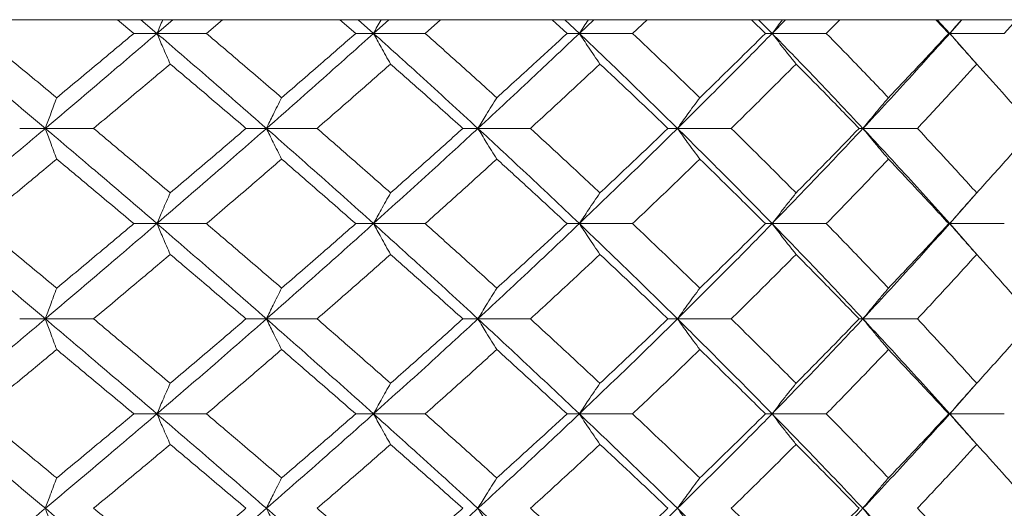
# Model space of a CAD drawing. Header units: inches. Extents: x -4.1 to 22.6, y -10.2 to 17.8.
# Tile 60 of 142: x 5.884 to 6.516, y -0.022 to 0.292. Entities that reach past the tile are written whole.
import ezdxf

# ---------------------------------------------------------------- set-up
doc = ezdxf.new("R2010")
doc.units = ezdxf.units.IN
doc.header["$MEASUREMENT"] = 0

msp = doc.modelspace()

# ---------------------------------------------------------------- linework, layer by layer
at = {"color": 7, "linetype": 'Continuous', "lineweight": 15}
for p, q in [((6.90571, 0.29188), (5.64373, 0.29188)), ((5.95708, 0.28306), (5.9465, 0.29188)), ((5.97191, 0.28306), (5.96154, 0.29188)), ((5.97191, 0.28306), (5.98217, 0.29188)), ((6.00368, 0.28306), (6.01406, 0.29188)), ((6.09954, 0.28306), (6.08938, 0.29188)), ((6.11097, 0.28306), (6.10103, 0.29188)), ((6.11097, 0.28306), (6.12077, 0.29188)), ((6.14411, 0.28306), (6.15401, 0.29188)), ((6.2352, 0.28306), (6.22558, 0.29188)), ((6.2431, 0.28306), (6.23371, 0.29188)), ((6.2431, 0.28306), (6.25233, 0.29188)), ((6.27726, 0.28306), (6.28656, 0.29188)), ((6.36257, 0.28306), (6.3536, 0.29188)), ((6.36686, 0.28306), (6.35811, 0.29188)), ((6.36686, 0.28306), (6.37541, 0.29188)), ((6.40166, 0.28306), (6.41027, 0.29188)), ((6.48027, 0.28306), (6.47203, 0.29188)), ((6.48089, 0.28306), (6.47288, 0.29188)), ((6.48089, 0.28306), (6.48868, 0.29188)), ((6.51594, 0.28306), (6.52376, 0.29188)), ((5.97191, 0.28306), (5.95708, 0.28306)), ((5.97191, 0.28306), (6.00368, 0.28306)), ((6.11097, 0.28306), (6.09954, 0.28306)), ((6.11097, 0.28306), (6.14411, 0.28306)), ((6.2431, 0.28306), (6.2352, 0.28306)), ((6.2431, 0.28306), (6.27726, 0.28306)), ((6.36686, 0.28306), (6.36257, 0.28306)), ((6.36686, 0.28306), (6.40166, 0.28306)), ((6.48089, 0.28306), (6.48027, 0.28306)), ((6.49809, 0.26358), (6.48089, 0.28306)), ((6.48089, 0.28306), (6.51594, 0.28306)), ((5.90026, 0.2221), (5.88379, 0.2221)), ((5.90026, 0.2221), (5.93121, 0.2221)), ((6.04221, 0.2221), (6.02907, 0.2221)), ((6.04221, 0.2221), (6.07471, 0.2221)), ((6.17799, 0.2221), (6.16832, 0.2221)), ((6.17799, 0.2221), (6.21169, 0.2221)), ((6.30611, 0.2221), (6.30001, 0.2221)), ((6.30611, 0.2221), (6.34064, 0.2221)), ((6.42517, 0.2221), (6.42271, 0.2221)), ((6.42517, 0.2221), (6.46015, 0.2221)), ((6.48089, 0.16098), (6.49805, 0.18056)), ((5.97191, 0.16098), (5.95708, 0.16098)), ((5.97191, 0.16098), (6.00368, 0.16098)), ((6.11097, 0.16098), (6.09954, 0.16098)), ((6.11097, 0.16098), (6.14411, 0.16098)), ((6.2431, 0.16098), (6.2352, 0.16098)), ((6.2431, 0.16098), (6.27726, 0.16098)), ((6.36686, 0.16098), (6.36257, 0.16098)), ((6.36686, 0.16098), (6.40166, 0.16098)), ((6.48089, 0.16098), (6.48027, 0.16098)), ((6.49809, 0.14142), (6.48089, 0.16098)), ((6.48089, 0.16098), (6.51594, 0.16098)), ((5.90026, 0.09986), (5.88379, 0.09986)), ((5.90026, 0.09986), (5.93121, 0.09986)), ((6.04221, 0.09986), (6.02907, 0.09986)), ((6.04221, 0.09986), (6.07471, 0.09986)), ((6.17799, 0.09986), (6.16832, 0.09986)), ((6.17799, 0.09986), (6.21169, 0.09986)), ((6.30611, 0.09986), (6.30001, 0.09986)), ((6.30611, 0.09986), (6.34064, 0.09986)), ((6.42517, 0.09986), (6.42271, 0.09986)), ((6.42517, 0.09986), (6.46015, 0.09986)), ((6.48089, 0.0389), (6.49805, 0.0584)), ((5.97191, 0.0389), (5.95708, 0.0389)), ((5.97191, 0.0389), (6.00368, 0.0389)), ((6.11097, 0.0389), (6.09954, 0.0389)), ((6.11097, 0.0389), (6.14411, 0.0389)), ((6.2431, 0.0389), (6.2352, 0.0389)), ((6.2431, 0.0389), (6.27726, 0.0389)), ((6.36686, 0.0389), (6.36257, 0.0389)), ((6.36686, 0.0389), (6.40166, 0.0389)), ((6.48089, 0.0389), (6.48027, 0.0389)), ((6.49809, 0.01947), (6.48089, 0.0389)), ((6.48089, 0.0389), (6.51594, 0.0389))]:
    msp.add_line(p, q, dxfattribs=at)
for points, knots in [([(5.9757, 0.29188), (5.97569, 0.29185), (5.97441, 0.28894), (5.97316, 0.28598), (5.97191, 0.28306)], [0, 0, 0, 0, 0.010761, 1, 1, 1, 1]), ([(6.11583, 0.29188), (6.11581, 0.29185), (6.11418, 0.28894), (6.11256, 0.28599), (6.11097, 0.28306)], [0, 0, 0, 0, 0.0107659, 1, 1, 1, 1]), ([(6.24897, 0.29188), (6.24895, 0.29185), (6.24698, 0.28894), (6.24503, 0.28599), (6.2431, 0.28306)], [0, 0, 0, 0, 0.010768, 1, 1, 1, 1]), ([(6.37368, 0.29188), (6.37366, 0.29185), (6.37137, 0.28894), (6.3691, 0.28599), (6.36686, 0.28306)], [0, 0, 0, 0, 0.010766, 1, 1, 1, 1]), ([(6.48859, 0.29188), (6.48856, 0.29185), (6.48598, 0.28894), (6.48342, 0.28599), (6.48089, 0.28306)], [0, 0, 0, 0, 0.010766, 1, 1, 1, 1]), ([(5.90026, 0.2221), (5.88674, 0.2335), (5.86261, 0.25384), (5.83819, 0.27414), (5.82745, 0.28306)], [0, 0, 0, 0, 0.560457, 1, 1, 1, 1]), ([(5.90756, 0.24179), (5.89825, 0.2495), (5.88163, 0.26327), (5.86487, 0.27702), (5.8575, 0.28306)], [0, 0, 0, 0, 0.560339, 1, 1, 1, 1]), ([(5.90026, 0.2221), (5.91372, 0.2335), (5.93774, 0.25384), (5.96148, 0.27414), (5.97191, 0.28306)], [0, 0, 0, 0, 0.560457, 1, 1, 1, 1]), ([(5.90756, 0.24179), (5.91685, 0.2495), (5.93341, 0.26327), (5.94986, 0.27702), (5.95708, 0.28306)], [0, 0, 0, 0, 0.560339, 1, 1, 1, 1]), ([(5.98045, 0.26343), (5.97965, 0.26523), (5.97805, 0.26884), (5.9752, 0.27537), (5.97316, 0.28014), (5.97191, 0.28306)], [0, 0, 0, 0, 0.279166, 0.558332, 1, 1, 1, 1]), ([(6.04221, 0.2221), (6.02918, 0.2335), (6.00594, 0.25384), (5.9823, 0.27414), (5.97191, 0.28306)], [0, 0, 0, 0, 0.560457, 1, 1, 1, 1]), ([(6.05197, 0.24179), (6.043, 0.2495), (6.027, 0.26327), (6.0108, 0.27702), (6.00368, 0.28306)], [0, 0, 0, 0, 0.560339, 1, 1, 1, 1]), ([(6.04221, 0.2221), (6.05516, 0.2335), (6.07826, 0.25384), (6.10098, 0.27414), (6.11097, 0.28306)], [0, 0, 0, 0, 0.560457, 1, 1, 1, 1]), ([(6.05197, 0.24179), (6.0609, 0.2495), (6.07684, 0.26327), (6.09261, 0.27702), (6.09954, 0.28306)], [0, 0, 0, 0, 0.5603389, 1, 1, 1, 1]), ([(6.12192, 0.26343), (6.12089, 0.26523), (6.11884, 0.26884), (6.11518, 0.27537), (6.11257, 0.28014), (6.11097, 0.28306)], [0, 0, 0, 0, 0.279167, 0.558335, 1, 1, 1, 1]), ([(6.17799, 0.2221), (6.1656, 0.2335), (6.14349, 0.25384), (6.1209, 0.27414), (6.11097, 0.28306)], [0, 0, 0, 0, 0.5604574, 1, 1, 1, 1]), ([(6.19011, 0.24179), (6.18158, 0.2495), (6.16636, 0.26327), (6.15091, 0.27702), (6.14411, 0.28306)], [0, 0, 0, 0, 0.560338, 1, 1, 1, 1]), ([(6.17799, 0.2221), (6.19028, 0.2335), (6.21222, 0.25384), (6.23367, 0.27414), (6.2431, 0.28306)], [0, 0, 0, 0, 0.560457, 1, 1, 1, 1]), ([(6.19011, 0.24179), (6.19859, 0.2495), (6.21372, 0.26327), (6.22864, 0.27702), (6.2352, 0.28306)], [0, 0, 0, 0, 0.560339, 1, 1, 1, 1]), ([(6.25634, 0.26343), (6.2551, 0.26523), (6.25262, 0.26884), (6.2482, 0.27537), (6.24504, 0.28014), (6.2431, 0.28306)], [0, 0, 0, 0, 0.279169, 0.558336, 1, 1, 1, 1]), ([(6.30611, 0.2221), (6.2945, 0.2335), (6.27377, 0.25384), (6.25246, 0.27414), (6.2431, 0.28306)], [0, 0, 0, 0, 0.560457, 1, 1, 1, 1]), ([(6.32045, 0.24179), (6.31245, 0.2495), (6.29819, 0.26327), (6.28365, 0.27702), (6.27726, 0.28306)], [0, 0, 0, 0, 0.56034, 1, 1, 1, 1]), ([(6.30611, 0.2221), (6.31761, 0.2335), (6.33813, 0.25384), (6.35809, 0.27414), (6.36686, 0.28306)], [0, 0, 0, 0, 0.5604574, 1, 1, 1, 1]), ([(6.32045, 0.24179), (6.32838, 0.2495), (6.34255, 0.26327), (6.35646, 0.27702), (6.36257, 0.28306)], [0, 0, 0, 0, 0.5603386, 1, 1, 1, 1]), ([(6.38224, 0.26343), (6.3808, 0.26523), (6.37792, 0.26884), (6.37278, 0.27537), (6.36911, 0.28014), (6.36686, 0.28306)], [0, 0, 0, 0, 0.279166, 0.558334, 1, 1, 1, 1]), ([(6.42517, 0.2221), (6.41445, 0.2335), (6.39533, 0.25384), (6.37555, 0.27414), (6.36686, 0.28306)], [0, 0, 0, 0, 0.560457, 1, 1, 1, 1]), ([(6.44157, 0.24179), (6.4342, 0.2495), (6.42104, 0.26327), (6.40758, 0.27702), (6.40166, 0.28306)], [0, 0, 0, 0, 0.560339, 1, 1, 1, 1]), ([(6.42517, 0.2221), (6.43576, 0.2335), (6.45464, 0.25384), (6.47287, 0.27414), (6.48089, 0.28306)], [0, 0, 0, 0, 0.560458, 1, 1, 1, 1]), ([(6.44157, 0.24179), (6.44887, 0.2495), (6.46192, 0.26327), (6.47466, 0.27702), (6.48027, 0.28306)], [0, 0, 0, 0, 0.560339, 1, 1, 1, 1]), ([(6.49825, 0.26343), (6.49662, 0.26523), (6.49337, 0.26884), (6.48757, 0.27537), (6.48343, 0.28014), (6.48089, 0.28306)], [0, 0, 0, 0, 0.279166, 0.558335, 1, 1, 1, 1]), ([(5.93121, 0.2221), (5.94044, 0.22983), (5.95693, 0.24361), (5.97327, 0.25737), (5.98045, 0.26343)], [0, 0, 0, 0, 0.560273, 1, 1, 1, 1]), ([(6.02907, 0.2221), (6.02004, 0.22983), (6.00392, 0.24361), (5.98762, 0.25737), (5.98045, 0.26343)], [0, 0, 0, 0, 0.560273, 1, 1, 1, 1]), ([(6.07471, 0.2221), (6.08358, 0.22983), (6.0994, 0.24361), (6.11504, 0.25737), (6.12192, 0.26343)], [0, 0, 0, 0, 0.560274, 1, 1, 1, 1]), ([(6.16832, 0.2221), (6.15971, 0.22983), (6.14435, 0.24361), (6.12877, 0.25737), (6.12192, 0.26343)], [0, 0, 0, 0, 0.560273, 1, 1, 1, 1]), ([(6.21169, 0.2221), (6.22009, 0.22983), (6.23508, 0.24361), (6.24985, 0.25737), (6.25634, 0.26343)], [0, 0, 0, 0, 0.560273, 1, 1, 1, 1]), ([(6.30001, 0.2221), (6.29193, 0.22983), (6.2775, 0.24361), (6.2628, 0.25737), (6.25634, 0.26343)], [0, 0, 0, 0, 0.560273, 1, 1, 1, 1]), ([(6.34064, 0.2221), (6.34848, 0.22983), (6.36248, 0.24361), (6.37621, 0.25737), (6.38224, 0.26343)], [0, 0, 0, 0, 0.560273, 1, 1, 1, 1]), ([(6.42271, 0.2221), (6.41524, 0.22983), (6.40189, 0.24361), (6.38824, 0.25737), (6.38224, 0.26343)], [0, 0, 0, 0, 0.560274, 1, 1, 1, 1]), ([(6.46015, 0.2221), (6.46734, 0.22983), (6.48019, 0.24361), (6.49273, 0.25737), (6.49825, 0.26343)], [0, 0, 0, 0, 0.560274, 1, 1, 1, 1]), ([(6.53507, 0.2221), (6.52829, 0.22983), (6.51617, 0.24361), (6.50372, 0.25737), (6.49825, 0.26343)], [0, 0, 0, 0, 0.5602737, 1, 1, 1, 1]), ([(5.90756, 0.24179), (5.90688, 0.23999), (5.90551, 0.23637), (5.90307, 0.22983), (5.90133, 0.22504), (5.90026, 0.2221)], [0, 0, 0, 0, 0.2788684, 0.5577382, 1, 1, 1, 1]), ([(6.05197, 0.24179), (6.05106, 0.23999), (6.04923, 0.23637), (6.04597, 0.22983), (6.04364, 0.22504), (6.04221, 0.2221)], [0, 0, 0, 0, 0.278869, 0.55774, 1, 1, 1, 1]), ([(6.19011, 0.24179), (6.18897, 0.23999), (6.1867, 0.23637), (6.18266, 0.22983), (6.17977, 0.22504), (6.17799, 0.2221)], [0, 0, 0, 0, 0.2788689, 0.557743, 1, 1, 1, 1]), ([(6.32045, 0.24179), (6.3191, 0.23999), (6.31642, 0.23637), (6.31163, 0.22983), (6.30821, 0.22504), (6.30611, 0.2221)], [0, 0, 0, 0, 0.278869, 0.557739, 1, 1, 1, 1]), ([(6.44157, 0.24179), (6.44003, 0.23999), (6.43696, 0.23637), (6.43148, 0.22983), (6.42757, 0.22504), (6.42517, 0.2221)], [0, 0, 0, 0, 0.27887, 0.557739, 1, 1, 1, 1]), ([(5.82745, 0.16098), (5.84112, 0.1724), (5.86551, 0.19278), (5.88964, 0.21315), (5.90026, 0.2221)], [0, 0, 0, 0, 0.560155, 1, 1, 1, 1]), ([(5.90756, 0.2024), (5.90688, 0.20421), (5.90551, 0.20782), (5.90307, 0.21437), (5.90133, 0.21916), (5.90026, 0.2221)], [0, 0, 0, 0, 0.278774, 0.557552, 1, 1, 1, 1]), ([(5.97191, 0.16098), (5.95862, 0.1724), (5.93489, 0.19278), (5.91084, 0.21315), (5.90026, 0.2221)], [0, 0, 0, 0, 0.560155, 1, 1, 1, 1]), ([(5.98045, 0.1807), (5.9713, 0.18844), (5.95496, 0.20224), (5.93847, 0.21604), (5.93121, 0.2221)], [0, 0, 0, 0, 0.560136, 1, 1, 1, 1]), ([(5.97191, 0.16098), (5.98513, 0.1724), (6.00874, 0.19278), (6.03199, 0.21315), (6.04221, 0.2221)], [0, 0, 0, 0, 0.560155, 1, 1, 1, 1]), ([(5.98045, 0.1807), (5.98957, 0.18844), (6.00586, 0.20224), (6.02198, 0.21604), (6.02907, 0.2221)], [0, 0, 0, 0, 0.560136, 1, 1, 1, 1]), ([(6.05197, 0.2024), (6.05106, 0.20421), (6.04923, 0.20782), (6.04597, 0.21437), (6.04364, 0.21916), (6.04221, 0.2221)], [0, 0, 0, 0, 0.278772, 0.557551, 1, 1, 1, 1]), ([(6.11097, 0.16098), (6.09824, 0.1724), (6.07553, 0.19278), (6.05239, 0.21315), (6.04221, 0.2221)], [0, 0, 0, 0, 0.560156, 1, 1, 1, 1]), ([(6.12192, 0.1807), (6.11316, 0.18844), (6.09752, 0.20224), (6.08168, 0.21604), (6.07471, 0.2221)], [0, 0, 0, 0, 0.560135, 1, 1, 1, 1]), ([(6.11097, 0.16098), (6.1236, 0.1724), (6.14616, 0.19278), (6.16827, 0.21315), (6.17799, 0.2221)], [0, 0, 0, 0, 0.5601558, 1, 1, 1, 1]), ([(6.12192, 0.1807), (6.13064, 0.18844), (6.1462, 0.20224), (6.16156, 0.21604), (6.16832, 0.2221)], [0, 0, 0, 0, 0.560136, 1, 1, 1, 1]), ([(6.19011, 0.2024), (6.18897, 0.20421), (6.1867, 0.20782), (6.18266, 0.21437), (6.17977, 0.21916), (6.17799, 0.2221)], [0, 0, 0, 0, 0.278778, 0.557551, 1, 1, 1, 1]), ([(6.2431, 0.16098), (6.23108, 0.1724), (6.20962, 0.19278), (6.18766, 0.21315), (6.17799, 0.2221)], [0, 0, 0, 0, 0.560155, 1, 1, 1, 1]), ([(6.25634, 0.1807), (6.24807, 0.18844), (6.2333, 0.20224), (6.21829, 0.21604), (6.21169, 0.2221)], [0, 0, 0, 0, 0.560135, 1, 1, 1, 1]), ([(6.2431, 0.16098), (6.25501, 0.1724), (6.27627, 0.19278), (6.297, 0.21315), (6.30611, 0.2221)], [0, 0, 0, 0, 0.560155, 1, 1, 1, 1]), ([(6.25634, 0.1807), (6.26456, 0.18844), (6.27924, 0.20224), (6.29367, 0.21604), (6.30001, 0.2221)], [0, 0, 0, 0, 0.5601361, 1, 1, 1, 1]), ([(6.32045, 0.2024), (6.3191, 0.20421), (6.31642, 0.20782), (6.31163, 0.21437), (6.30821, 0.21916), (6.30611, 0.2221)], [0, 0, 0, 0, 0.278774, 0.557551, 1, 1, 1, 1]), ([(6.36686, 0.16098), (6.35568, 0.1724), (6.33572, 0.19278), (6.31516, 0.21315), (6.30611, 0.2221)], [0, 0, 0, 0, 0.560155, 1, 1, 1, 1]), ([(6.38224, 0.1807), (6.37455, 0.18844), (6.36082, 0.20224), (6.3468, 0.21604), (6.34064, 0.2221)], [0, 0, 0, 0, 0.560136, 1, 1, 1, 1]), ([(6.36686, 0.16098), (6.37792, 0.1724), (6.39765, 0.19278), (6.41677, 0.21315), (6.42517, 0.2221)], [0, 0, 0, 0, 0.560155, 1, 1, 1, 1]), ([(6.38224, 0.1807), (6.38988, 0.18844), (6.4035, 0.20224), (6.41685, 0.21604), (6.42271, 0.2221)], [0, 0, 0, 0, 0.560136, 1, 1, 1, 1]), ([(6.44157, 0.2024), (6.44003, 0.20421), (6.43696, 0.20782), (6.43149, 0.21437), (6.42757, 0.21916), (6.42517, 0.2221)], [0, 0, 0, 0, 0.278774, 0.557551, 1, 1, 1, 1]), ([(6.48089, 0.16098), (6.47067, 0.1724), (6.45242, 0.19278), (6.4335, 0.21315), (6.42517, 0.2221)], [0, 0, 0, 0, 0.560155, 1, 1, 1, 1]), ([(6.49825, 0.1807), (6.49122, 0.18844), (6.47867, 0.20224), (6.46581, 0.21604), (6.46015, 0.2221)], [0, 0, 0, 0, 0.560136, 1, 1, 1, 1]), ([(6.49825, 0.1807), (6.50521, 0.18844), (6.51764, 0.20224), (6.52975, 0.21604), (6.53507, 0.2221)], [0, 0, 0, 0, 0.560136, 1, 1, 1, 1]), ([(5.8575, 0.16098), (5.86688, 0.16871), (5.88363, 0.18252), (5.90025, 0.19633), (5.90756, 0.2024)], [0, 0, 0, 0, 0.560071, 1, 1, 1, 1]), ([(5.95708, 0.16098), (5.94788, 0.16871), (5.93144, 0.18252), (5.91486, 0.19633), (5.90756, 0.2024)], [0, 0, 0, 0, 0.5600709, 1, 1, 1, 1]), ([(6.00368, 0.16098), (6.01274, 0.16871), (6.02892, 0.18252), (6.04493, 0.19633), (6.05197, 0.2024)], [0, 0, 0, 0, 0.560071, 1, 1, 1, 1]), ([(6.09954, 0.16098), (6.09071, 0.16871), (6.07495, 0.18252), (6.05899, 0.19633), (6.05197, 0.2024)], [0, 0, 0, 0, 0.560071, 1, 1, 1, 1]), ([(6.14411, 0.16098), (6.15276, 0.16871), (6.16819, 0.18252), (6.18341, 0.19633), (6.19011, 0.2024)], [0, 0, 0, 0, 0.560071, 1, 1, 1, 1]), ([(6.2352, 0.16098), (6.22685, 0.16871), (6.21193, 0.18252), (6.19677, 0.19633), (6.19011, 0.2024)], [0, 0, 0, 0, 0.560071, 1, 1, 1, 1]), ([(6.27726, 0.16098), (6.28539, 0.16871), (6.29991, 0.18252), (6.31417, 0.19633), (6.32045, 0.2024)], [0, 0, 0, 0, 0.56007, 1, 1, 1, 1]), ([(6.36257, 0.16098), (6.35478, 0.16871), (6.34087, 0.18252), (6.32669, 0.19633), (6.32045, 0.2024)], [0, 0, 0, 0, 0.560071, 1, 1, 1, 1]), ([(6.40166, 0.16098), (6.40919, 0.16871), (6.42263, 0.18252), (6.43578, 0.19633), (6.44157, 0.2024)], [0, 0, 0, 0, 0.560071, 1, 1, 1, 1]), ([(6.48027, 0.16098), (6.47312, 0.16871), (6.46037, 0.18252), (6.44731, 0.19633), (6.44157, 0.2024)], [0, 0, 0, 0, 0.560071, 1, 1, 1, 1]), ([(5.98045, 0.1807), (5.97965, 0.1789), (5.97805, 0.17528), (5.9752, 0.16872), (5.97316, 0.16392), (5.97191, 0.16098)], [0, 0, 0, 0, 0.278673, 0.557349, 1, 1, 1, 1]), ([(6.12192, 0.1807), (6.12089, 0.1789), (6.11884, 0.17528), (6.11519, 0.16872), (6.11257, 0.16392), (6.11097, 0.16098)], [0, 0, 0, 0, 0.278675, 0.557352, 1, 1, 1, 1]), ([(6.25634, 0.1807), (6.2551, 0.1789), (6.25262, 0.17528), (6.2482, 0.16872), (6.24504, 0.16392), (6.2431, 0.16098)], [0, 0, 0, 0, 0.278679, 0.557354, 1, 1, 1, 1]), ([(6.38224, 0.1807), (6.3808, 0.1789), (6.37792, 0.17528), (6.37279, 0.16872), (6.36911, 0.16392), (6.36686, 0.16098)], [0, 0, 0, 0, 0.278675, 0.557352, 1, 1, 1, 1]), ([(6.49825, 0.1807), (6.49662, 0.1789), (6.49337, 0.17528), (6.48758, 0.16872), (6.48343, 0.16392), (6.48089, 0.16098)], [0, 0, 0, 0, 0.278675, 0.557353, 1, 1, 1, 1]), ([(5.90026, 0.09986), (5.88674, 0.11126), (5.86259, 0.13163), (5.83819, 0.15201), (5.82745, 0.16098)], [0, 0, 0, 0, 0.559853, 1, 1, 1, 1]), ([(5.90756, 0.11956), (5.89825, 0.12729), (5.88162, 0.1411), (5.86487, 0.1549), (5.8575, 0.16098)], [0, 0, 0, 0, 0.5599325, 1, 1, 1, 1]), ([(5.90026, 0.09986), (5.91372, 0.11126), (5.93776, 0.13163), (5.96147, 0.15201), (5.97191, 0.16098)], [0, 0, 0, 0, 0.559853, 1, 1, 1, 1]), ([(5.90756, 0.11956), (5.91684, 0.12729), (5.93342, 0.1411), (5.94985, 0.1549), (5.95708, 0.16098)], [0, 0, 0, 0, 0.559932, 1, 1, 1, 1]), ([(5.98045, 0.14126), (5.97965, 0.14307), (5.97805, 0.14668), (5.9752, 0.15324), (5.97316, 0.15804), (5.97191, 0.16098)], [0, 0, 0, 0, 0.278673, 0.557348, 1, 1, 1, 1]), ([(6.04221, 0.09986), (6.02919, 0.11126), (6.00592, 0.13163), (5.98231, 0.15201), (5.97191, 0.16098)], [0, 0, 0, 0, 0.559853, 1, 1, 1, 1]), ([(6.05197, 0.11956), (6.043, 0.12729), (6.02699, 0.1411), (6.0108, 0.1549), (6.00368, 0.16098)], [0, 0, 0, 0, 0.559933, 1, 1, 1, 1]), ([(6.04221, 0.09986), (6.05516, 0.11126), (6.07828, 0.13163), (6.10098, 0.15201), (6.11097, 0.16098)], [0, 0, 0, 0, 0.559853, 1, 1, 1, 1]), ([(6.05197, 0.11956), (6.0609, 0.12729), (6.07685, 0.1411), (6.09261, 0.1549), (6.09954, 0.16098)], [0, 0, 0, 0, 0.559932, 1, 1, 1, 1]), ([(6.12192, 0.14126), (6.12089, 0.14307), (6.11884, 0.14668), (6.11519, 0.15324), (6.11257, 0.15804), (6.11097, 0.16098)], [0, 0, 0, 0, 0.278675, 0.557351, 1, 1, 1, 1]), ([(6.17799, 0.09986), (6.16561, 0.11126), (6.14348, 0.13163), (6.12091, 0.15201), (6.11097, 0.16098)], [0, 0, 0, 0, 0.559853, 1, 1, 1, 1]), ([(6.19011, 0.11956), (6.18158, 0.12729), (6.16635, 0.1411), (6.15091, 0.1549), (6.14411, 0.16098)], [0, 0, 0, 0, 0.559932, 1, 1, 1, 1]), ([(6.17799, 0.09986), (6.19028, 0.11126), (6.21223, 0.13163), (6.23367, 0.15201), (6.2431, 0.16098)], [0, 0, 0, 0, 0.559853, 1, 1, 1, 1]), ([(6.19011, 0.11956), (6.19859, 0.12729), (6.21373, 0.1411), (6.22864, 0.1549), (6.2352, 0.16098)], [0, 0, 0, 0, 0.559933, 1, 1, 1, 1]), ([(6.25634, 0.14126), (6.2551, 0.14307), (6.25262, 0.14668), (6.2482, 0.15324), (6.24504, 0.15804), (6.2431, 0.16098)], [0, 0, 0, 0, 0.278679, 0.557353, 1, 1, 1, 1]), ([(6.30611, 0.09986), (6.2945, 0.11126), (6.27375, 0.13163), (6.25247, 0.15201), (6.2431, 0.16098)], [0, 0, 0, 0, 0.559853, 1, 1, 1, 1]), ([(6.32045, 0.11956), (6.31245, 0.12729), (6.29818, 0.1411), (6.28365, 0.1549), (6.27726, 0.16098)], [0, 0, 0, 0, 0.559933, 1, 1, 1, 1]), ([(6.30611, 0.09986), (6.31761, 0.11126), (6.33815, 0.13163), (6.35808, 0.15201), (6.36686, 0.16098)], [0, 0, 0, 0, 0.559852, 1, 1, 1, 1]), ([(6.32045, 0.11956), (6.32838, 0.12729), (6.34256, 0.1411), (6.35646, 0.1549), (6.36257, 0.16098)], [0, 0, 0, 0, 0.559932, 1, 1, 1, 1]), ([(6.38224, 0.14126), (6.3808, 0.14307), (6.37792, 0.14668), (6.37279, 0.15324), (6.36911, 0.15804), (6.36686, 0.16098)], [0, 0, 0, 0, 0.278675, 0.55735, 1, 1, 1, 1]), ([(6.42517, 0.09986), (6.41446, 0.11126), (6.39532, 0.13163), (6.37556, 0.15201), (6.36686, 0.16098)], [0, 0, 0, 0, 0.559853, 1, 1, 1, 1]), ([(6.44157, 0.11956), (6.4342, 0.12729), (6.42103, 0.1411), (6.40758, 0.1549), (6.40166, 0.16098)], [0, 0, 0, 0, 0.5599331, 1, 1, 1, 1]), ([(6.42517, 0.09986), (6.43575, 0.11126), (6.45465, 0.13163), (6.47287, 0.15201), (6.48089, 0.16098)], [0, 0, 0, 0, 0.5598531, 1, 1, 1, 1]), ([(6.44157, 0.11956), (6.44887, 0.12729), (6.46192, 0.1411), (6.47466, 0.1549), (6.48027, 0.16098)], [0, 0, 0, 0, 0.559933, 1, 1, 1, 1]), ([(6.49825, 0.14126), (6.49662, 0.14307), (6.49337, 0.14668), (6.48758, 0.15324), (6.48343, 0.15804), (6.48089, 0.16098)], [0, 0, 0, 0, 0.278675, 0.557351, 1, 1, 1, 1]), ([(5.93121, 0.09986), (5.94044, 0.10758), (5.95693, 0.12138), (5.97327, 0.13518), (5.98045, 0.14126)], [0, 0, 0, 0, 0.559868, 1, 1, 1, 1]), ([(6.02907, 0.09986), (6.02004, 0.10758), (6.00391, 0.12138), (5.98762, 0.13518), (5.98045, 0.14126)], [0, 0, 0, 0, 0.559867, 1, 1, 1, 1]), ([(6.07471, 0.09986), (6.08358, 0.10758), (6.09941, 0.12138), (6.11504, 0.13518), (6.12192, 0.14126)], [0, 0, 0, 0, 0.559868, 1, 1, 1, 1]), ([(6.16832, 0.09986), (6.15971, 0.10758), (6.14435, 0.12138), (6.12877, 0.13518), (6.12192, 0.14126)], [0, 0, 0, 0, 0.559867, 1, 1, 1, 1]), ([(6.21169, 0.09986), (6.22009, 0.10758), (6.23509, 0.12138), (6.24985, 0.13518), (6.25634, 0.14126)], [0, 0, 0, 0, 0.5598671, 1, 1, 1, 1]), ([(6.30001, 0.09986), (6.29193, 0.10758), (6.27749, 0.12138), (6.2628, 0.13518), (6.25634, 0.14126)], [0, 0, 0, 0, 0.559867, 1, 1, 1, 1]), ([(6.34064, 0.09986), (6.34848, 0.10758), (6.36248, 0.12138), (6.37621, 0.13518), (6.38224, 0.14126)], [0, 0, 0, 0, 0.5598676, 1, 1, 1, 1]), ([(6.42271, 0.09986), (6.41524, 0.10758), (6.40189, 0.12138), (6.38825, 0.13518), (6.38224, 0.14126)], [0, 0, 0, 0, 0.559868, 1, 1, 1, 1]), ([(6.46015, 0.09986), (6.46734, 0.10758), (6.4802, 0.12138), (6.49273, 0.13518), (6.49825, 0.14126)], [0, 0, 0, 0, 0.559868, 1, 1, 1, 1]), ([(6.53507, 0.09986), (6.52829, 0.10758), (6.51617, 0.12138), (6.50373, 0.13518), (6.49825, 0.14126)], [0, 0, 0, 0, 0.559868, 1, 1, 1, 1]), ([(5.90756, 0.11956), (5.90688, 0.11775), (5.90551, 0.11414), (5.90307, 0.10759), (5.90133, 0.1028), (5.90026, 0.09986)], [0, 0, 0, 0, 0.278776, 0.557552, 1, 1, 1, 1]), ([(6.05197, 0.11956), (6.05106, 0.11775), (6.04923, 0.11414), (6.04597, 0.10759), (6.04364, 0.1028), (6.04221, 0.09986)], [0, 0, 0, 0, 0.278773, 0.557551, 1, 1, 1, 1]), ([(6.19011, 0.11956), (6.18897, 0.11775), (6.1867, 0.11414), (6.18266, 0.10759), (6.17977, 0.1028), (6.17799, 0.09986)], [0, 0, 0, 0, 0.278779, 0.557551, 1, 1, 1, 1]), ([(6.32045, 0.11956), (6.3191, 0.11775), (6.31642, 0.11414), (6.31163, 0.10759), (6.30821, 0.1028), (6.30611, 0.09986)], [0, 0, 0, 0, 0.278776, 0.557551, 1, 1, 1, 1]), ([(6.44157, 0.11956), (6.44003, 0.11775), (6.43696, 0.11414), (6.43149, 0.10759), (6.42757, 0.1028), (6.42517, 0.09986)], [0, 0, 0, 0, 0.278775, 0.557551, 1, 1, 1, 1]), ([(5.82745, 0.0389), (5.84111, 0.05026), (5.86552, 0.07056), (5.88964, 0.0909), (5.90026, 0.09986)], [0, 0, 0, 0, 0.55955, 1, 1, 1, 1]), ([(5.90756, 0.08017), (5.90688, 0.08198), (5.90551, 0.08559), (5.90307, 0.09213), (5.90133, 0.09692), (5.90026, 0.09986)], [0, 0, 0, 0, 0.2788684, 0.5577382, 1, 1, 1, 1]), ([(5.97191, 0.0389), (5.95862, 0.05026), (5.93488, 0.07056), (5.91085, 0.0909), (5.90026, 0.09986)], [0, 0, 0, 0, 0.559551, 1, 1, 1, 1]), ([(5.98045, 0.05853), (5.9713, 0.06624), (5.95496, 0.08001), (5.93847, 0.09379), (5.93121, 0.09986)], [0, 0, 0, 0, 0.5597301, 1, 1, 1, 1]), ([(5.97191, 0.0389), (5.98513, 0.05026), (6.00875, 0.07056), (6.03198, 0.0909), (6.04221, 0.09986)], [0, 0, 0, 0, 0.55955, 1, 1, 1, 1]), ([(5.98045, 0.05853), (5.98957, 0.06624), (6.00586, 0.08001), (6.02197, 0.09379), (6.02907, 0.09986)], [0, 0, 0, 0, 0.5597302, 1, 1, 1, 1]), ([(6.05197, 0.08017), (6.05106, 0.08198), (6.04923, 0.08559), (6.04597, 0.09213), (6.04364, 0.09692), (6.04221, 0.09986)], [0, 0, 0, 0, 0.278869, 0.55774, 1, 1, 1, 1]), ([(6.11097, 0.0389), (6.09825, 0.05026), (6.07551, 0.07056), (6.05239, 0.0909), (6.04221, 0.09986)], [0, 0, 0, 0, 0.55955, 1, 1, 1, 1]), ([(6.12192, 0.05853), (6.11316, 0.06624), (6.09751, 0.08001), (6.08168, 0.09379), (6.07471, 0.09986)], [0, 0, 0, 0, 0.55973, 1, 1, 1, 1]), ([(6.11097, 0.0389), (6.1236, 0.05026), (6.14617, 0.07056), (6.16826, 0.0909), (6.17799, 0.09986)], [0, 0, 0, 0, 0.55955, 1, 1, 1, 1]), ([(6.12192, 0.05853), (6.13064, 0.06624), (6.14621, 0.08001), (6.16156, 0.09379), (6.16832, 0.09986)], [0, 0, 0, 0, 0.559731, 1, 1, 1, 1]), ([(6.19011, 0.08017), (6.18897, 0.08198), (6.1867, 0.08559), (6.18266, 0.09213), (6.17977, 0.09692), (6.17799, 0.09986)], [0, 0, 0, 0, 0.2788689, 0.557743, 1, 1, 1, 1]), ([(6.2431, 0.0389), (6.23109, 0.05026), (6.20961, 0.07056), (6.18766, 0.0909), (6.17799, 0.09986)], [0, 0, 0, 0, 0.5595496, 1, 1, 1, 1]), ([(6.25634, 0.05853), (6.24807, 0.06624), (6.2333, 0.08001), (6.2183, 0.09379), (6.21169, 0.09986)], [0, 0, 0, 0, 0.559731, 1, 1, 1, 1]), ([(6.2431, 0.0389), (6.25501, 0.05026), (6.27629, 0.07056), (6.29699, 0.0909), (6.30611, 0.09986)], [0, 0, 0, 0, 0.55955, 1, 1, 1, 1]), ([(6.25634, 0.05853), (6.26456, 0.06624), (6.27924, 0.08001), (6.29366, 0.09379), (6.30001, 0.09986)], [0, 0, 0, 0, 0.55973, 1, 1, 1, 1]), ([(6.32045, 0.08017), (6.3191, 0.08198), (6.31642, 0.08559), (6.31163, 0.09213), (6.30821, 0.09692), (6.30611, 0.09986)], [0, 0, 0, 0, 0.278869, 0.557739, 1, 1, 1, 1]), ([(6.36686, 0.0389), (6.35568, 0.05026), (6.3357, 0.07056), (6.31516, 0.0909), (6.30611, 0.09986)], [0, 0, 0, 0, 0.559551, 1, 1, 1, 1]), ([(6.38224, 0.05853), (6.37455, 0.06624), (6.36081, 0.08001), (6.34681, 0.09379), (6.34064, 0.09986)], [0, 0, 0, 0, 0.5597304, 1, 1, 1, 1]), ([(6.36686, 0.0389), (6.37791, 0.05026), (6.39766, 0.07056), (6.41676, 0.0909), (6.42517, 0.09986)], [0, 0, 0, 0, 0.55955, 1, 1, 1, 1]), ([(6.38224, 0.05853), (6.38988, 0.06624), (6.40351, 0.08001), (6.41684, 0.09379), (6.42271, 0.09986)], [0, 0, 0, 0, 0.559731, 1, 1, 1, 1]), ([(6.44157, 0.08017), (6.44003, 0.08198), (6.43696, 0.08559), (6.43148, 0.09213), (6.42757, 0.09692), (6.42517, 0.09986)], [0, 0, 0, 0, 0.27887, 0.557739, 1, 1, 1, 1]), ([(6.48089, 0.0389), (6.47067, 0.05026), (6.45241, 0.07056), (6.4335, 0.0909), (6.42517, 0.09986)], [0, 0, 0, 0, 0.55955, 1, 1, 1, 1]), ([(6.49825, 0.05853), (6.49122, 0.06624), (6.47867, 0.08001), (6.46581, 0.09379), (6.46015, 0.09986)], [0, 0, 0, 0, 0.55973, 1, 1, 1, 1]), ([(6.49825, 0.05853), (6.50521, 0.06624), (6.51765, 0.08001), (6.52975, 0.09379), (6.53507, 0.09986)], [0, 0, 0, 0, 0.5597302, 1, 1, 1, 1]), ([(5.8575, 0.0389), (5.86688, 0.0466), (5.88363, 0.06034), (5.90025, 0.07411), (5.90756, 0.08017)], [0, 0, 0, 0, 0.559664, 1, 1, 1, 1]), ([(5.95708, 0.0389), (5.94788, 0.0466), (5.93143, 0.06034), (5.91486, 0.07411), (5.90756, 0.08017)], [0, 0, 0, 0, 0.559665, 1, 1, 1, 1]), ([(6.00368, 0.0389), (6.01274, 0.0466), (6.02893, 0.06034), (6.04493, 0.07411), (6.05197, 0.08017)], [0, 0, 0, 0, 0.559664, 1, 1, 1, 1]), ([(6.09954, 0.0389), (6.09071, 0.0466), (6.07494, 0.06034), (6.05899, 0.07411), (6.05197, 0.08017)], [0, 0, 0, 0, 0.559664, 1, 1, 1, 1]), ([(6.14411, 0.0389), (6.15276, 0.0466), (6.1682, 0.06034), (6.18341, 0.07411), (6.19011, 0.08017)], [0, 0, 0, 0, 0.5596646, 1, 1, 1, 1]), ([(6.2352, 0.0389), (6.22685, 0.0466), (6.21192, 0.06034), (6.19677, 0.07411), (6.19011, 0.08017)], [0, 0, 0, 0, 0.5596641, 1, 1, 1, 1]), ([(6.27726, 0.0389), (6.28539, 0.0466), (6.29991, 0.06034), (6.31417, 0.07411), (6.32045, 0.08017)], [0, 0, 0, 0, 0.559664, 1, 1, 1, 1]), ([(6.36257, 0.0389), (6.35478, 0.0466), (6.34087, 0.06034), (6.32669, 0.07411), (6.32045, 0.08017)], [0, 0, 0, 0, 0.559664, 1, 1, 1, 1]), ([(6.40166, 0.0389), (6.40918, 0.0466), (6.42264, 0.06034), (6.43578, 0.07411), (6.44157, 0.08017)], [0, 0, 0, 0, 0.5596644, 1, 1, 1, 1]), ([(6.48027, 0.0389), (6.47313, 0.0466), (6.46037, 0.06034), (6.44731, 0.07411), (6.44157, 0.08017)], [0, 0, 0, 0, 0.559664, 1, 1, 1, 1]), ([(5.98045, 0.05853), (5.97965, 0.05673), (5.97805, 0.05312), (5.9752, 0.0466), (5.97316, 0.04182), (5.97191, 0.0389)], [0, 0, 0, 0, 0.279166, 0.558333, 1, 1, 1, 1]), ([(6.12192, 0.05853), (6.12089, 0.05673), (6.11884, 0.05312), (6.11518, 0.0466), (6.11257, 0.04182), (6.11097, 0.0389)], [0, 0, 0, 0, 0.279167, 0.558336, 1, 1, 1, 1]), ([(6.25634, 0.05853), (6.2551, 0.05673), (6.25262, 0.05312), (6.2482, 0.0466), (6.24504, 0.04182), (6.2431, 0.0389)], [0, 0, 0, 0, 0.279169, 0.558338, 1, 1, 1, 1]), ([(6.38224, 0.05853), (6.3808, 0.05673), (6.37792, 0.05312), (6.37278, 0.0466), (6.36911, 0.04182), (6.36686, 0.0389)], [0, 0, 0, 0, 0.279166, 0.558335, 1, 1, 1, 1]), ([(6.49825, 0.05853), (6.49662, 0.05673), (6.49337, 0.05312), (6.48757, 0.0466), (6.48343, 0.04182), (6.48089, 0.0389)], [0, 0, 0, 0, 0.279166, 0.558336, 1, 1, 1, 1]), ([(5.90026, -0.02172), (5.88675, -0.01044), (5.86258, 0.00974), (5.8382, 0.02998), (5.82745, 0.0389)], [0, 0, 0, 0, 0.559248, 1, 1, 1, 1]), ([(5.90756, -0.00221), (5.89825, 0.00545), (5.88162, 0.01914), (5.86487, 0.03286), (5.8575, 0.0389)], [0, 0, 0, 0, 0.559527, 1, 1, 1, 1]), ([(5.90026, -0.02172), (5.91372, -0.01044), (5.93777, 0.00974), (5.96147, 0.02998), (5.97191, 0.0389)], [0, 0, 0, 0, 0.559248, 1, 1, 1, 1]), ([(5.90756, -0.00221), (5.91684, 0.00545), (5.93343, 0.01914), (5.94985, 0.03286), (5.95708, 0.0389)], [0, 0, 0, 0, 0.5595275, 1, 1, 1, 1]), ([(5.98045, 0.0193), (5.97965, 0.0211), (5.97805, 0.0247), (5.9752, 0.03122), (5.97316, 0.03598), (5.97191, 0.0389)], [0, 0, 0, 0, 0.279354, 0.558709, 1, 1, 1, 1]), ([(6.04221, -0.02172), (6.02919, -0.01044), (6.00591, 0.00974), (5.98231, 0.02998), (5.97191, 0.0389)], [0, 0, 0, 0, 0.559249, 1, 1, 1, 1]), ([(6.05197, -0.00221), (6.04301, 0.00545), (6.02698, 0.01914), (6.01081, 0.03286), (6.00368, 0.0389)], [0, 0, 0, 0, 0.559527, 1, 1, 1, 1]), ([(6.04221, -0.02172), (6.05515, -0.01044), (6.07829, 0.00974), (6.10097, 0.02998), (6.11097, 0.0389)], [0, 0, 0, 0, 0.559248, 1, 1, 1, 1]), ([(6.05197, -0.00221), (6.0609, 0.00545), (6.07686, 0.01914), (6.09261, 0.03286), (6.09954, 0.0389)], [0, 0, 0, 0, 0.559527, 1, 1, 1, 1]), ([(6.12192, 0.0193), (6.12089, 0.0211), (6.11884, 0.0247), (6.11518, 0.03122), (6.11257, 0.03598), (6.11097, 0.0389)], [0, 0, 0, 0, 0.279356, 0.558711, 1, 1, 1, 1]), ([(6.17799, -0.02172), (6.16561, -0.01044), (6.14347, 0.00974), (6.12091, 0.02998), (6.11097, 0.0389)], [0, 0, 0, 0, 0.559248, 1, 1, 1, 1]), ([(6.19011, -0.00221), (6.18158, 0.00545), (6.16634, 0.01914), (6.15091, 0.03286), (6.14411, 0.0389)], [0, 0, 0, 0, 0.559527, 1, 1, 1, 1]), ([(6.17799, -0.02172), (6.19028, -0.01044), (6.21224, 0.00974), (6.23366, 0.02998), (6.2431, 0.0389)], [0, 0, 0, 0, 0.559248, 1, 1, 1, 1]), ([(6.19011, -0.00221), (6.19858, 0.00545), (6.21374, 0.01914), (6.22864, 0.03286), (6.2352, 0.0389)], [0, 0, 0, 0, 0.559528, 1, 1, 1, 1]), ([(6.25634, 0.0193), (6.2551, 0.0211), (6.25261, 0.0247), (6.24819, 0.03122), (6.24503, 0.03598), (6.2431, 0.0389)], [0, 0, 0, 0, 0.2793569, 0.5587139, 1, 1, 1, 1]), ([(6.30611, -0.02172), (6.2945, -0.01044), (6.27374, 0.00974), (6.25247, 0.02998), (6.2431, 0.0389)], [0, 0, 0, 0, 0.559248, 1, 1, 1, 1]), ([(6.32045, -0.00221), (6.31246, 0.00545), (6.29818, 0.01914), (6.28365, 0.03286), (6.27726, 0.0389)], [0, 0, 0, 0, 0.559528, 1, 1, 1, 1]), ([(6.30611, -0.02172), (6.31761, -0.01044), (6.33816, 0.00974), (6.35808, 0.02998), (6.36686, 0.0389)], [0, 0, 0, 0, 0.559248, 1, 1, 1, 1]), ([(6.32045, -0.00221), (6.32838, 0.00545), (6.34256, 0.01914), (6.35646, 0.03286), (6.36257, 0.0389)], [0, 0, 0, 0, 0.559527, 1, 1, 1, 1]), ([(6.38224, 0.0193), (6.3808, 0.0211), (6.37791, 0.0247), (6.37277, 0.03122), (6.36911, 0.03598), (6.36686, 0.0389)], [0, 0, 0, 0, 0.279355, 0.558712, 1, 1, 1, 1]), ([(6.42517, -0.02172), (6.41446, -0.01044), (6.39531, 0.00974), (6.37556, 0.02998), (6.36686, 0.0389)], [0, 0, 0, 0, 0.559248, 1, 1, 1, 1]), ([(6.44157, -0.00221), (6.4342, 0.00545), (6.42103, 0.01914), (6.40758, 0.03286), (6.40166, 0.0389)], [0, 0, 0, 0, 0.5595274, 1, 1, 1, 1]), ([(6.42517, -0.02172), (6.43575, -0.01044), (6.45466, 0.00974), (6.47287, 0.02998), (6.48089, 0.0389)], [0, 0, 0, 0, 0.559248, 1, 1, 1, 1]), ([(6.44157, -0.00221), (6.44887, 0.00545), (6.46193, 0.01914), (6.47466, 0.03286), (6.48027, 0.0389)], [0, 0, 0, 0, 0.559527, 1, 1, 1, 1]), ([(6.49825, 0.0193), (6.49662, 0.0211), (6.49336, 0.0247), (6.48756, 0.03122), (6.48342, 0.03598), (6.48089, 0.0389)], [0, 0, 0, 0, 0.279355, 0.558712, 1, 1, 1, 1]), ([(5.93121, -0.02172), (5.94044, -0.01408), (5.95694, -0.00042), (5.97326, 0.01327), (5.98045, 0.0193)], [0, 0, 0, 0, 0.559461, 1, 1, 1, 1]), ([(6.02907, -0.02172), (6.02004, -0.01408), (6.0039, -0.00042), (5.98763, 0.01327), (5.98045, 0.0193)], [0, 0, 0, 0, 0.559462, 1, 1, 1, 1]), ([(6.07471, -0.02172), (6.08358, -0.01408), (6.09942, -0.00042), (6.11504, 0.01327), (6.12192, 0.0193)], [0, 0, 0, 0, 0.559462, 1, 1, 1, 1]), ([(6.16832, -0.02172), (6.15972, -0.01408), (6.14434, -0.00042), (6.12878, 0.01327), (6.12192, 0.0193)], [0, 0, 0, 0, 0.559461, 1, 1, 1, 1]), ([(6.21169, -0.02172), (6.22009, -0.01408), (6.2351, -0.00042), (6.24984, 0.01327), (6.25634, 0.0193)], [0, 0, 0, 0, 0.559461, 1, 1, 1, 1]), ([(6.30001, -0.02172), (6.29193, -0.01408), (6.27748, -0.00042), (6.26281, 0.01327), (6.25634, 0.0193)], [0, 0, 0, 0, 0.559461, 1, 1, 1, 1]), ([(6.34064, -0.02172), (6.34848, -0.01408), (6.36249, -0.00042), (6.3762, 0.01327), (6.38224, 0.0193)], [0, 0, 0, 0, 0.559461, 1, 1, 1, 1]), ([(6.42271, -0.02172), (6.41524, -0.01408), (6.40188, -0.00042), (6.38825, 0.01327), (6.38224, 0.0193)], [0, 0, 0, 0, 0.5594609, 1, 1, 1, 1]), ([(6.46015, -0.02172), (6.46734, -0.01408), (6.4802, -0.00042), (6.49273, 0.01327), (6.49825, 0.0193)], [0, 0, 0, 0, 0.5594611, 1, 1, 1, 1]), ([(6.53507, -0.02172), (6.52829, -0.01408), (6.51616, -0.00042), (6.50373, 0.01327), (6.49825, 0.0193)], [0, 0, 0, 0, 0.559461, 1, 1, 1, 1]), ([(5.90756, -0.00221), (5.90687, -0.00401), (5.9055, -0.0076), (5.90307, -0.01409), (5.90132, -0.01882), (5.90026, -0.02172)], [0, 0, 0, 0, 0.279855, 0.559706, 1, 1, 1, 1]), ([(6.05197, -0.00221), (6.05106, -0.00401), (6.04922, -0.0076), (6.04596, -0.01409), (6.04364, -0.01882), (6.04221, -0.02172)], [0, 0, 0, 0, 0.279853, 0.559704, 1, 1, 1, 1]), ([(6.19011, -0.00221), (6.18897, -0.00401), (6.18669, -0.0076), (6.18265, -0.01409), (6.17976, -0.01882), (6.17799, -0.02172)], [0, 0, 0, 0, 0.279854, 0.559706, 1, 1, 1, 1]), ([(6.32045, -0.00221), (6.3191, -0.00401), (6.31641, -0.0076), (6.31162, -0.01409), (6.3082, -0.01882), (6.30611, -0.02172)], [0, 0, 0, 0, 0.279853, 0.559706, 1, 1, 1, 1]), ([(6.44157, -0.00221), (6.44003, -0.00401), (6.43694, -0.0076), (6.43147, -0.01409), (6.42756, -0.01882), (6.42517, -0.02172)], [0, 0, 0, 0, 0.279853, 0.559706, 1, 1, 1, 1]), ([(5.82745, -0.08234), (5.84112, -0.07099), (5.86549, -0.05075), (5.88965, -0.03058), (5.90026, -0.02172)], [0, 0, 0, 0, 0.560759, 1, 1, 1, 1]), ([(5.90756, -0.04123), (5.90687, -0.03943), (5.9055, -0.03583), (5.90307, -0.02935), (5.90132, -0.02461), (5.90026, -0.02172)], [0, 0, 0, 0, 0.279854, 0.559705, 1, 1, 1, 1]), ([(5.97191, -0.08234), (5.95862, -0.07099), (5.93491, -0.05075), (5.91083, -0.03058), (5.90026, -0.02172)], [0, 0, 0, 0, 0.5607596, 1, 1, 1, 1]), ([(5.98045, -0.06274), (5.9713, -0.05507), (5.95497, -0.04138), (5.93846, -0.02772), (5.93121, -0.02172)], [0, 0, 0, 0, 0.560541, 1, 1, 1, 1]), ([(5.97191, -0.08234), (5.98514, -0.07099), (6.00872, -0.05075), (6.03199, -0.03058), (6.04221, -0.02172)], [0, 0, 0, 0, 0.560759, 1, 1, 1, 1]), ([(5.98045, -0.06274), (5.98958, -0.05507), (6.00585, -0.04138), (6.02198, -0.02772), (6.02907, -0.02172)], [0, 0, 0, 0, 0.560541, 1, 1, 1, 1]), ([(6.05197, -0.04123), (6.05106, -0.03943), (6.04922, -0.03583), (6.04596, -0.02935), (6.04364, -0.02461), (6.04221, -0.02172)], [0, 0, 0, 0, 0.279852, 0.559703, 1, 1, 1, 1]), ([(6.11097, -0.08234), (6.09824, -0.07099), (6.07554, -0.05075), (6.05238, -0.03058), (6.04221, -0.02172)], [0, 0, 0, 0, 0.560759, 1, 1, 1, 1]), ([(6.12192, -0.06274), (6.11316, -0.05507), (6.09753, -0.04138), (6.08168, -0.02772), (6.07471, -0.02172)], [0, 0, 0, 0, 0.560541, 1, 1, 1, 1]), ([(6.11097, -0.08234), (6.12361, -0.07099), (6.14615, -0.05075), (6.16827, -0.03058), (6.17799, -0.02172)], [0, 0, 0, 0, 0.560759, 1, 1, 1, 1]), ([(6.12192, -0.06274), (6.13064, -0.05507), (6.1462, -0.04138), (6.16156, -0.02772), (6.16832, -0.02172)], [0, 0, 0, 0, 0.560541, 1, 1, 1, 1]), ([(6.19011, -0.04123), (6.18897, -0.03943), (6.18669, -0.03583), (6.18265, -0.02935), (6.17976, -0.02461), (6.17799, -0.02172)], [0, 0, 0, 0, 0.279853, 0.559705, 1, 1, 1, 1]), ([(6.2431, -0.08234), (6.23108, -0.07099), (6.20964, -0.05075), (6.18765, -0.03058), (6.17799, -0.02172)], [0, 0, 0, 0, 0.560759, 1, 1, 1, 1]), ([(6.25634, -0.06274), (6.24807, -0.05507), (6.23331, -0.04138), (6.21829, -0.02772), (6.21169, -0.02172)], [0, 0, 0, 0, 0.560541, 1, 1, 1, 1]), ([(6.2431, -0.08234), (6.25502, -0.07099), (6.27626, -0.05075), (6.297, -0.03058), (6.30611, -0.02172)], [0, 0, 0, 0, 0.560759, 1, 1, 1, 1]), ([(6.25634, -0.06274), (6.26456, -0.05507), (6.27923, -0.04138), (6.29367, -0.02772), (6.30001, -0.02172)], [0, 0, 0, 0, 0.560542, 1, 1, 1, 1]), ([(6.32045, -0.04123), (6.3191, -0.03943), (6.31641, -0.03583), (6.31162, -0.02935), (6.3082, -0.02461), (6.30611, -0.02172)], [0, 0, 0, 0, 0.2798527, 0.5597054, 1, 1, 1, 1]), ([(6.36686, -0.08234), (6.35567, -0.07099), (6.33573, -0.05075), (6.31515, -0.03058), (6.30611, -0.02172)], [0, 0, 0, 0, 0.560759, 1, 1, 1, 1]), ([(6.38224, -0.06274), (6.37455, -0.05507), (6.36082, -0.04138), (6.3468, -0.02772), (6.34064, -0.02172)], [0, 0, 0, 0, 0.5605413, 1, 1, 1, 1]), ([(6.36686, -0.08234), (6.37792, -0.07099), (6.39764, -0.05075), (6.41677, -0.03058), (6.42517, -0.02172)], [0, 0, 0, 0, 0.560759, 1, 1, 1, 1]), ([(6.38224, -0.06274), (6.38988, -0.05507), (6.4035, -0.04138), (6.41685, -0.02772), (6.42271, -0.02172)], [0, 0, 0, 0, 0.560541, 1, 1, 1, 1]), ([(6.44157, -0.04123), (6.44003, -0.03943), (6.43694, -0.03583), (6.43147, -0.02935), (6.42756, -0.02461), (6.42517, -0.02172)], [0, 0, 0, 0, 0.279853, 0.559706, 1, 1, 1, 1]), ([(6.48089, -0.08234), (6.47067, -0.07099), (6.45243, -0.05075), (6.43349, -0.03058), (6.42517, -0.02172)], [0, 0, 0, 0, 0.560759, 1, 1, 1, 1]), ([(6.49825, -0.06274), (6.49122, -0.05507), (6.47868, -0.04138), (6.4658, -0.02772), (6.46015, -0.02172)], [0, 0, 0, 0, 0.560541, 1, 1, 1, 1]), ([(6.49825, -0.06274), (6.50521, -0.05507), (6.51764, -0.04138), (6.52975, -0.02772), (6.53507, -0.02172)], [0, 0, 0, 0, 0.560541, 1, 1, 1, 1])]:
    msp.add_open_spline(points, degree=3, knots=knots, dxfattribs=at)

doc.saveas('drawing.dxf')
